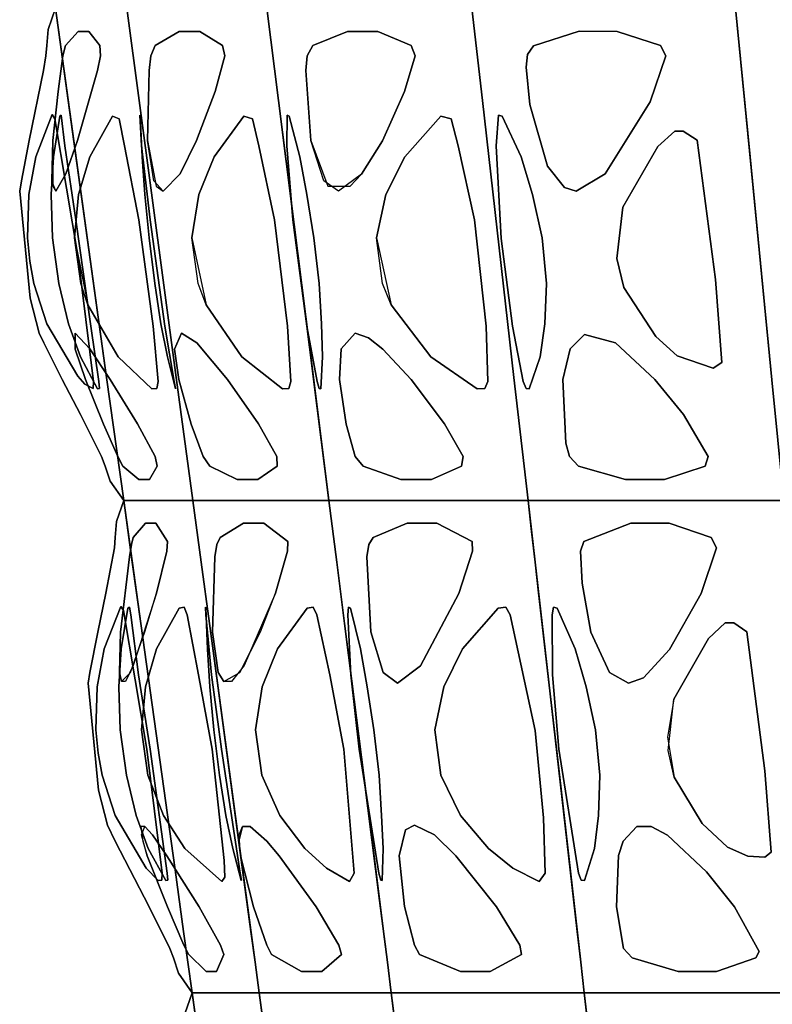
# Model space of a CAD drawing. Header units: centimetres. Extents: x -23.7 to 23.7, y -29.6 to 29.6.
# Tile 2 of 32: x -20.3 to -13.8, y -21.2 to -12.8. Entities that reach past the tile are written whole.
import ezdxf

# ---------------------------------------------------------------- set-up
doc = ezdxf.new("R2010")
doc.units = ezdxf.units.CM
doc.layers.get('0').update_dxf_attribs({"true_color": 0x5890e1})

msp = doc.modelspace()

# ---------------------------------------------------------------- linework, layer by layer
at = {"color": 121, "true_color": 0xa6e5e5}
for points in [[(-19.9492, -12.7385, 0), (-20.0125, -12.9208, 0), (-20.022, -13.0564, 0), (-20.0303, -13.1432, 0), (-20.0519, -13.2674, 0), (-20.1729, -13.8643, 0), (-20.2388, -14.2057, 0), (-20.2537, -14.2941, 0), (-20.1638, -15.2059, 0), (-20.0874, -15.5034, 0), (-20.0489, -15.5844, 0), (-19.8917, -15.8953, 0), (-19.7351, -16.1952, 0), (-19.5572, -16.5518, 0), (-19.5265, -16.6333, 0), (-19.4833, -16.7617, 0), (-19.3684, -16.9262, 0), (-19.3684, -16.9262, 0), (-19.3684, -16.9262, 0), (-19.3684, -16.9262, 0), (-19.5139, -15.8793, 0), (-19.8043, -13.7855, 0), (-19.9492, -12.7385, 0)], [(-19.9492, -12.7385, 0), (-19.8043, -13.7855, 0), (-19.5139, -15.8793, 0), (-19.3684, -16.9262, 0), (-19.3684, -16.9262, 0), (-19.3684, -16.9262, 0), (-19.3684, -16.9262, 0), (-19.4833, -16.7617, 0), (-19.5265, -16.6333, 0), (-19.5572, -16.5518, 0), (-19.7351, -16.1952, 0), (-19.8917, -15.8953, 0), (-20.0489, -15.5844, 0), (-20.0874, -15.5034, 0), (-20.1638, -15.2059, 0), (-20.2537, -14.2941, 0), (-20.2388, -14.2057, 0), (-20.1729, -13.8643, 0), (-20.0519, -13.2674, 0), (-20.0303, -13.1432, 0), (-20.022, -13.0564, 0), (-20.0125, -12.9208, 0), (-19.9492, -12.7385, 0)], [(-13.211, -22.3981, 0), (-13.3379, -21.1135, 0), (-13.6898, -21.1135, 0), (-14.3936, -21.1135, 0), (-15.0975, -21.1135, 0), (-15.4494, -21.1135, 0), (-15.4195, -21.3752, 0)], [(-15.4195, -21.3752, 0), (-15.4494, -21.1135, 0), (-15.0975, -21.1135, 0), (-14.3936, -21.1135, 0), (-13.6898, -21.1135, 0), (-13.3379, -21.1135, 0), (-13.211, -22.3981, 0)]]:
    msp.add_polyline3d(points, dxfattribs=at)
for points in [[(-19.8406, -13.5238, 0), (-19.5139, -15.8793, 0), (-19.3684, -16.9262, 0), (-19.2582, -16.9262, 0), (-19.0744, -16.9262, 0), (-18.9273, -16.9262, 0), (-18.7803, -16.9262, 0), (-18.8861, -16.141, 0), (-19.2381, -13.5238, 0), (-19.3434, -12.7385, 0), (-19.4948, -12.7385, 0), (-19.6463, -12.7385, 0), (-19.8356, -12.7385, 0), (-19.9492, -12.7385, 0)], [(-19.2381, -13.5238, 0), (-18.9214, -15.8793, 0), (-18.7803, -16.9262, 0), (-18.9273, -16.9262, 0), (-19.0744, -16.9262, 0), (-19.2582, -16.9262, 0), (-19.3684, -16.9262, 0), (-19.5139, -15.8793, 0), (-19.8406, -13.5238, 0), (-19.9492, -12.7385, 0), (-19.8356, -12.7385, 0), (-19.6463, -12.7385, 0), (-19.4948, -12.7385, 0), (-19.3434, -12.7385, 0)], [(-18.9214, -15.8793, 0), (-19.2381, -13.5238, 0), (-19.3434, -12.7385, 0), (-19.1197, -12.7385, 0), (-18.7468, -12.7385, 0), (-18.4485, -12.7385, 0), (-18.1502, -12.7385, 0), (-18.0514, -13.5238, 0), (-17.7543, -15.8793, 0), (-17.6219, -16.9262, 0), (-17.9115, -16.9262, 0), (-18.2011, -16.9262, 0), (-18.5631, -16.9262, 0), (-18.7803, -16.9262, 0)], [(-18.5631, -16.9262, 0), (-18.2011, -16.9262, 0), (-17.9115, -16.9262, 0), (-17.6219, -16.9262, 0), (-17.7212, -16.141, 0), (-18.0514, -13.5238, 0), (-18.1502, -12.7385, 0), (-18.4485, -12.7385, 0), (-18.7468, -12.7385, 0), (-19.1197, -12.7385, 0), (-19.3434, -12.7385, 0), (-19.2381, -13.5238, 0), (-18.9214, -15.8793, 0), (-18.7803, -16.9262, 0)], [(-17.7543, -15.8793, 0), (-18.0514, -13.5238, 0), (-18.1502, -12.7385, 0), (-17.8232, -12.7385, 0), (-17.2781, -12.7385, 0), (-16.842, -12.7385, 0), (-16.4059, -12.7385, 0), (-16.3167, -13.5238, 0), (-16.0481, -15.8793, 0), (-15.9284, -16.9262, 0), (-16.3518, -16.9262, 0), (-16.7752, -16.9262, 0), (-17.3044, -16.9262, 0), (-17.6219, -16.9262, 0)], [(-18.0514, -13.5238, 0), (-17.7543, -15.8793, 0), (-17.6219, -16.9262, 0), (-17.3044, -16.9262, 0), (-16.7752, -16.9262, 0), (-16.3518, -16.9262, 0), (-15.9284, -16.9262, 0), (-16.0481, -15.8793, 0), (-16.3167, -13.5238, 0), (-16.4059, -12.7385, 0), (-16.842, -12.7385, 0), (-17.8232, -12.7385, 0), (-18.1502, -12.7385, 0)], [(-15.2847, -12.7385, 0), (-15.8453, -12.7385, 0), (-16.2191, -12.7385, 0), (-16.4059, -12.7385, 0), (-16.3167, -13.5238, 0), (-16.0481, -15.8793, 0), (-15.9284, -16.9262, 0), (-15.5656, -16.9262, 0), (-14.2956, -16.9262, 0), (-13.7514, -16.9262, 0), (-13.8526, -15.8992, 0), (-14.0132, -14.2691, 0), (-14.1636, -12.7385, 0), (-14.7242, -12.7385, 0)], [(-15.8453, -12.7385, 0), (-15.2847, -12.7385, 0), (-14.7242, -12.7385, 0), (-14.1636, -12.7385, 0), (-14.0395, -14.0018, 0), (-13.8527, -15.8992, 0), (-13.7514, -16.9262, 0), (-14.2956, -16.9262, 0), (-15.5656, -16.9262, 0), (-15.9284, -16.9262, 0), (-16.0481, -15.8793, 0), (-16.3167, -13.5238, 0), (-16.4059, -12.7385, 0), (-16.2191, -12.7385, 0)], [(-12.8274, -12.7385, 0), (-12.1593, -12.7385, 0), (-11.7139, -12.7385, 0), (-11.4912, -12.7385, 0), (-11.4286, -13.5238, 0), (-11.2406, -15.8793, 0), (-11.1568, -16.9262, 0), (-11.5892, -16.9262, 0), (-13.1027, -16.9262, 0), (-13.7514, -16.9262, 0), (-13.8527, -15.8992, 0), (-14.0132, -14.2691, 0), (-14.1636, -12.7385, 0), (-13.4955, -12.7385, 0)], [(-12.1593, -12.7385, 0), (-12.8274, -12.7385, 0), (-13.4955, -12.7385, 0), (-14.1636, -12.7385, 0), (-14.0395, -14.0018, 0), (-13.8526, -15.8992, 0), (-13.7514, -16.9262, 0), (-13.1027, -16.9262, 0), (-11.5892, -16.9262, 0), (-11.1568, -16.9262, 0), (-11.2406, -15.8793, 0), (-11.4286, -13.5238, 0), (-11.4912, -12.7385, 0), (-11.7139, -12.7385, 0)], [(-19.6666, -12.9356, 0), (-19.5726, -13.0564, 0), (-19.5668, -13.1433, 0), (-19.5908, -13.2676, 0), (-19.7604, -13.863, 0), (-19.8601, -14.1482, 0), (-19.9462, -14.2941, 0), (-19.9793, -14.2058, 0), (-19.9724, -13.8643, 0), (-19.9275, -13.4463, 0), (-19.8856, -13.1432, 0), (-19.8635, -13.0564, 0), (-19.7566, -12.9356, 0)], [(-19.9462, -14.2941, 0), (-19.8601, -14.1482, 0), (-19.7604, -13.863, 0), (-19.5908, -13.2676, 0), (-19.5668, -13.1433, 0), (-19.5726, -13.0564, 0), (-19.6666, -12.9356, 0), (-19.7566, -12.9356, 0), (-19.8635, -13.0564, 0), (-19.8856, -13.1432, 0), (-19.9275, -13.4463, 0), (-19.9724, -13.8643, 0), (-19.9722, -14.2519, 0)], [(-18.5288, -13.0564, 0), (-18.7205, -12.9356, 0), (-18.8977, -12.9356, 0), (-19.1018, -13.0564, 0), (-19.1371, -13.1432, 0), (-19.1521, -13.2674, 0), (-19.1655, -13.8642, 0), (-19.0912, -14.2519, 0), (-19.033, -14.2941, 0), (-18.8885, -14.1482, 0), (-18.7481, -13.863, 0), (-18.5904, -13.4463, 0), (-18.509, -13.1433, 0)], [(-18.7205, -12.9356, 0), (-18.5288, -13.0564, 0), (-18.509, -13.1433, 0), (-18.5904, -13.4463, 0), (-18.7481, -13.863, 0), (-18.8885, -14.1482, 0), (-19.033, -14.2941, 0), (-19.113, -14.2059, 0), (-19.1655, -13.8642, 0), (-19.1521, -13.2674, 0), (-19.1371, -13.1432, 0), (-19.1018, -13.0564, 0), (-18.8977, -12.9356, 0)], [(-17.3442, -14.1492, 0), (-17.1678, -13.8655, 0), (-16.9798, -13.4475, 0), (-16.8893, -13.1432, 0), (-16.9224, -13.0564, 0), (-17.2059, -12.9356, 0), (-17.4651, -12.9356, 0), (-17.76, -13.0564, 0), (-17.8075, -13.1432, 0), (-17.8184, -13.2674, 0), (-17.7766, -13.864, 0), (-17.6304, -14.252, 0), (-17.4415, -14.2519, 0)], [(-17.6664, -14.206, 0), (-17.7766, -13.864, 0), (-17.8184, -13.2674, 0), (-17.8075, -13.1432, 0), (-17.76, -13.0564, 0), (-17.4651, -12.9356, 0), (-17.2059, -12.9356, 0), (-16.9224, -13.0564, 0), (-16.8893, -13.1432, 0), (-16.9798, -13.4475, 0), (-17.1678, -13.8655, 0), (-17.3442, -14.1492, 0), (-17.5418, -14.2941, 0)], [(-15.4926, -12.934, 0), (-15.169, -12.9355, 0), (-14.8022, -13.0564, 0), (-14.7567, -13.1433, 0), (-14.8901, -13.5337, 0), (-15.2716, -14.148, 0), (-15.518, -14.2941, 0), (-15.6173, -14.2638, 0), (-15.764, -14.0817, 0), (-15.9141, -13.5587, 0), (-15.9447, -13.239, 0), (-15.9342, -13.1317, 0), (-15.8823, -13.0585, 0)], [(-15.9447, -13.239, 0), (-15.9141, -13.5587, 0), (-15.764, -14.0817, 0), (-15.6173, -14.2638, 0), (-15.518, -14.2941, 0), (-15.2716, -14.148, 0), (-14.8901, -13.5337, 0), (-14.7567, -13.1433, 0), (-14.8022, -13.0564, 0), (-15.169, -12.9355, 0), (-15.4926, -12.934, 0), (-15.8823, -13.0585, 0), (-15.9342, -13.1317, 0)], [(-19.9546, -13.6781, 0), (-19.757, -14.8578, 0), (-19.6253, -15.9135, 0), (-19.6291, -15.9725, 0), (-19.6994, -15.9354, 0), (-19.7602, -15.8685, 0), (-20.0222, -15.4232, 0), (-20.133, -15.0807, 0), (-20.1683, -14.8895, 0), (-20.1872, -14.6914, 0), (-20.1759, -14.323, 0), (-20.1177, -14.0019, 0), (-19.9775, -13.6421, 0)], [(-19.757, -14.8578, 0), (-19.9546, -13.6781, 0), (-19.9775, -13.6421, 0), (-20.1177, -14.0019, 0), (-20.1759, -14.323, 0), (-20.1872, -14.6914, 0), (-20.1683, -14.8895, 0), (-20.133, -15.0807, 0), (-20.0222, -15.4232, 0), (-19.7602, -15.8685, 0), (-19.6994, -15.9354, 0), (-19.6291, -15.9725, 0), (-19.6253, -15.9135, 0)], [(-19.7368, -15.7027, 0), (-19.8383, -15.4226, 0), (-19.9209, -15.0804, 0), (-19.9731, -14.6914, 0), (-19.9863, -14.323, 0), (-19.9673, -14.0017, 0), (-19.9127, -13.6575, 0), (-19.9002, -13.6495, 0), (-19.869, -13.9091, 0), (-19.7761, -14.5395, 0), (-19.6483, -15.443, 0), (-19.5794, -15.9137, 0), (-19.5758, -15.9725, 0), (-19.5915, -15.9749, 0)], [(-19.8383, -15.4226, 0), (-19.7368, -15.7027, 0), (-19.5915, -15.9749, 0), (-19.5758, -15.9725, 0), (-19.5794, -15.9137, 0), (-19.6483, -15.443, 0), (-19.7761, -14.5395, 0), (-19.869, -13.9091, 0), (-19.9002, -13.6495, 0), (-19.9127, -13.6575, 0), (-19.9673, -14.0017, 0), (-19.9863, -14.323, 0), (-19.9731, -14.6914, 0), (-19.9209, -15.0804, 0)], [(-19.0518, -15.423, 0), (-18.9959, -15.703, 0), (-18.9293, -15.9749, 0), (-18.9282, -15.9725, 0), (-18.9389, -15.9137, 0), (-19.0175, -15.443, 0), (-19.1431, -14.5396, 0), (-19.2167, -13.9092, 0), (-19.2313, -13.6495, 0), (-19.2288, -13.6575, 0), (-19.2106, -14.0018, 0), (-19.1897, -14.323, 0), (-19.1525, -14.6913, 0), (-19.1038, -15.0806, 0)], [(-18.9959, -15.703, 0), (-19.0518, -15.423, 0), (-19.1038, -15.0806, 0), (-19.1525, -14.6913, 0), (-19.1897, -14.323, 0), (-19.2106, -14.0018, 0), (-19.2288, -13.6575, 0), (-19.2313, -13.6495, 0), (-19.2167, -13.9092, 0), (-19.1431, -14.5396, 0), (-19.0175, -15.443, 0), (-18.9389, -15.9137, 0), (-18.9282, -15.9725, 0), (-18.9293, -15.9749, 0)], [(-17.8093, -15.443, 0), (-17.9288, -14.5396, 0), (-17.9808, -13.9092, 0), (-17.9784, -13.6495, 0), (-17.9609, -13.6575, 0), (-17.8706, -14.0017, 0), (-17.8105, -14.323, 0), (-17.7503, -14.6914, 0), (-17.7067, -15.0807, 0), (-17.6869, -15.4231, 0), (-17.6783, -15.703, 0), (-17.6923, -15.9749, 0), (-17.7058, -15.9724, 0), (-17.7234, -15.9137, 0)], [(-17.6783, -15.703, 0), (-17.6869, -15.4231, 0), (-17.7067, -15.0807, 0), (-17.7503, -14.6914, 0), (-17.8105, -14.323, 0), (-17.8706, -14.0017, 0), (-17.9609, -13.6575, 0), (-17.9784, -13.6495, 0), (-17.9808, -13.9092, 0), (-17.9288, -14.5396, 0), (-17.8093, -15.443, 0), (-17.7234, -15.9137, 0), (-17.7058, -15.9724, 0), (-17.6923, -15.9749, 0)], [(-15.8904, -14.323, 0), (-15.8092, -14.6914, 0), (-15.7719, -15.0806, 0), (-15.7849, -15.4229, 0), (-15.8239, -15.7029, 0), (-15.9181, -15.9749, 0), (-15.9456, -15.9726, 0), (-15.9696, -15.9141, 0), (-16.0604, -15.443, 0), (-16.1557, -14.6984, 0), (-16.1989, -13.9092, 0), (-16.1796, -13.6495, 0), (-16.1477, -13.6575, 0), (-15.9879, -14.0017, 0)], [(-16.1557, -14.6984, 0), (-16.0604, -15.443, 0), (-15.9696, -15.9141, 0), (-15.9456, -15.9726, 0), (-15.9181, -15.9749, 0), (-15.8239, -15.7029, 0), (-15.7849, -15.4229, 0), (-15.7719, -15.0806, 0), (-15.8092, -14.6914, 0), (-15.8904, -14.323, 0), (-15.9879, -14.0017, 0), (-16.1477, -13.6575, 0), (-16.1796, -13.6495, 0), (-16.1989, -13.9092, 0)], [(-19.1188, -15.4428, 0), (-19.2395, -14.5395, 0), (-19.3623, -13.9091, 0), (-19.4085, -13.6781, 0), (-19.4642, -13.6575, 0), (-19.6572, -14.0018, 0), (-19.7529, -14.3231, 0), (-19.7883, -14.6914, 0), (-19.6737, -15.2606, 0), (-19.4162, -15.7028, 0), (-19.1293, -15.9748, 0), (-19.0863, -15.9725, 0), (-19.0752, -15.9135, 0)], [(-19.7529, -14.3231, 0), (-19.6572, -14.0018, 0), (-19.4642, -13.6575, 0), (-19.4085, -13.6781, 0), (-19.3623, -13.9091, 0), (-19.2395, -14.5395, 0), (-19.1188, -15.4428, 0), (-19.0752, -15.9135, 0), (-19.0863, -15.9725, 0), (-19.1293, -15.9748, 0), (-19.4162, -15.7028, 0), (-19.6737, -15.2606, 0), (-19.7337, -15.0807, 0), (-19.7883, -14.6914, 0)], [(-18.7301, -14.3232, 0), (-18.5998, -14.0019, 0), (-18.3454, -13.6575, 0), (-18.273, -13.6781, 0), (-18.2185, -13.9091, 0), (-18.0861, -14.5395, 0), (-17.9746, -15.4427, 0), (-17.9459, -15.9135, 0), (-17.9639, -15.9725, 0), (-18.0188, -15.9748, 0), (-18.3645, -15.7029, 0), (-18.667, -15.2606, 0), (-18.7352, -15.0807, 0), (-18.7885, -14.6915, 0)], [(-18.5998, -14.0019, 0), (-18.7301, -14.3232, 0), (-18.7885, -14.6915, 0), (-18.667, -15.2606, 0), (-18.3645, -15.7029, 0), (-18.0188, -15.9748, 0), (-17.9639, -15.9725, 0), (-17.9459, -15.9135, 0), (-17.9746, -15.4427, 0), (-18.0861, -14.5395, 0), (-18.2185, -13.9091, 0), (-18.273, -13.6781, 0), (-18.3454, -13.6575, 0)], [(-16.3836, -14.5395, 0), (-16.5215, -13.9091, 0), (-16.5827, -13.6781, 0), (-16.6697, -13.6576, 0), (-16.9778, -14.0022, 0), (-17.1386, -14.3233, 0), (-17.2182, -14.6913, 0), (-17.0935, -15.2606, 0), (-16.7551, -15.7029, 0), (-16.3612, -15.9748, 0), (-16.296, -15.9725, 0), (-16.2718, -15.9136, 0), (-16.2847, -15.4428, 0)], [(-16.3612, -15.9748, 0), (-16.7551, -15.7029, 0), (-17.0935, -15.2606, 0), (-17.1678, -15.0807, 0), (-17.2182, -14.6913, 0), (-17.1386, -14.3233, 0), (-16.9778, -14.0022, 0), (-16.6697, -13.6576, 0), (-16.5827, -13.6781, 0), (-16.5215, -13.9091, 0), (-16.3836, -14.5395, 0), (-16.2847, -15.4428, 0), (-16.2718, -15.9136, 0), (-16.296, -15.9725, 0)], [(-14.4883, -13.8622, 0), (-14.332, -15.0466, 0), (-14.2799, -15.7521, 0), (-14.353, -15.8013, 0), (-14.6592, -15.6955, 0), (-14.8408, -15.5308, 0), (-15.1129, -15.1139, 0), (-15.1737, -14.8682, 0), (-15.1226, -14.4312, 0), (-14.8228, -13.9156, 0), (-14.679, -13.784, 0), (-14.609, -13.7837, 0)], [(-14.332, -15.0466, 0), (-14.4883, -13.8622, 0), (-14.609, -13.7837, 0), (-14.679, -13.784, 0), (-14.8228, -13.9156, 0), (-15.1226, -14.4312, 0), (-15.1737, -14.8682, 0), (-15.1129, -15.1139, 0), (-14.8408, -15.5308, 0), (-14.6592, -15.6955, 0), (-14.353, -15.8013, 0), (-14.2799, -15.7521, 0)], [(-19.3755, -16.6334, 0), (-19.2388, -16.7483, 0), (-19.1488, -16.7483, 0), (-19.0846, -16.6333, 0), (-19.1008, -16.5518, 0), (-19.25, -16.2749, 0), (-19.4839, -15.8953, 0), (-19.6582, -15.6366, 0), (-19.7824, -15.5034, 0), (-19.7807, -15.6372, 0), (-19.6948, -15.897, 0), (-19.5404, -16.2751, 0), (-19.4198, -16.5517, 0)], [(-19.1488, -16.7483, 0), (-19.2388, -16.7483, 0), (-19.3755, -16.6334, 0), (-19.4198, -16.5517, 0), (-19.5404, -16.2751, 0), (-19.6948, -15.897, 0), (-19.7807, -15.6372, 0), (-19.7824, -15.5034, 0), (-19.6582, -15.6366, 0), (-19.4839, -15.8953, 0), (-19.25, -16.2749, 0), (-19.1008, -16.5518, 0), (-19.0846, -16.6333, 0)], [(-18.6361, -16.6333, 0), (-18.4037, -16.7483, 0), (-18.2265, -16.7483, 0), (-18.0632, -16.6333, 0), (-18.0644, -16.5518, 0), (-18.2211, -16.2749, 0), (-18.4844, -15.8954, 0), (-18.7464, -15.5846, 0), (-18.8767, -15.5034, 0), (-18.9375, -15.6371, 0), (-18.9007, -15.897, 0), (-18.7933, -16.2751, 0), (-18.6926, -16.5516, 0)], [(-18.2265, -16.7483, 0), (-18.4037, -16.7483, 0), (-18.6361, -16.6333, 0), (-18.6926, -16.5516, 0), (-18.7933, -16.2751, 0), (-18.9007, -15.897, 0), (-18.9375, -15.6371, 0), (-18.8767, -15.5034, 0), (-18.7464, -15.5846, 0), (-18.4844, -15.8954, 0), (-18.2211, -16.2749, 0), (-18.0644, -16.5518, 0), (-18.0632, -16.6333, 0)], [(-16.9237, -15.8953, 0), (-16.6392, -16.2747, 0), (-16.4795, -16.5518, 0), (-16.4932, -16.6333, 0), (-16.7507, -16.7483, 0), (-17.0098, -16.7483, 0), (-17.3308, -16.6334, 0), (-17.3978, -16.5518, 0), (-17.4755, -16.2751, 0), (-17.5328, -15.897, 0), (-17.5192, -15.637, 0), (-17.3978, -15.5034, 0), (-17.2871, -15.5425, 0), (-17.1649, -15.6378, 0)], [(-16.6392, -16.2747, 0), (-16.9237, -15.8953, 0), (-17.1649, -15.6378, 0), (-17.2871, -15.5425, 0), (-17.3978, -15.5034, 0), (-17.5192, -15.637, 0), (-17.5328, -15.897, 0), (-17.4755, -16.2751, 0), (-17.3978, -16.5518, 0), (-17.3308, -16.6334, 0), (-17.0098, -16.7483, 0), (-16.7507, -16.7483, 0), (-16.4932, -16.6333, 0), (-16.4795, -16.5518, 0)], [(-14.4226, -16.6333, 0), (-14.7662, -16.7484, 0), (-15.0993, -16.7483, 0), (-15.4993, -16.6334, 0), (-15.5747, -16.5518, 0), (-15.6062, -16.4379, 0), (-15.6324, -15.897, 0), (-15.5692, -15.6368, 0), (-15.4493, -15.5139, 0), (-15.1841, -15.5849, 0), (-14.8489, -15.8956, 0), (-14.6069, -16.1954, 0), (-14.3943, -16.5518, 0)], [(-15.1841, -15.5849, 0), (-15.4493, -15.5139, 0), (-15.5692, -15.6368, 0), (-15.6324, -15.897, 0), (-15.6062, -16.4379, 0), (-15.5747, -16.5518, 0), (-15.4993, -16.6334, 0), (-15.0993, -16.7483, 0), (-14.7662, -16.7484, 0), (-14.4226, -16.6333, 0), (-14.3943, -16.5518, 0), (-14.6069, -16.1954, 0), (-14.8489, -15.8956, 0)], [(-19.2229, -17.973, 0), (-18.9315, -20.0667, 0), (-18.8587, -20.5901, 0), (-18.7859, -21.1135, 0), (-18.7859, -21.1135, 0), (-18.7859, -21.1135, 0), (-18.7859, -21.1135, 0), (-18.9029, -20.9458, 0), (-18.9455, -20.8167, 0), (-18.976, -20.735, 0), (-19.1521, -20.3814, 0), (-19.4411, -19.8228, 0), (-19.5062, -19.6874, 0), (-19.5824, -19.3899, 0), (-19.6719, -18.478, 0), (-19.6566, -18.3878, 0), (-19.5898, -18.0442, 0), (-19.5219, -17.715, 0), (-19.4483, -17.3277, 0), (-19.44, -17.241, 0), (-19.4304, -17.1047, 0), (-19.3684, -16.9262, 0), (-19.3684, -16.9262, 0), (-19.3684, -16.9262, 0), (-19.3684, -16.9262, 0)], [(-18.9315, -20.0667, 0), (-19.2229, -17.973, 0), (-19.3684, -16.9262, 0), (-19.3684, -16.9262, 0), (-19.3684, -16.9262, 0), (-19.3684, -16.9262, 0), (-19.4304, -17.1047, 0), (-19.44, -17.241, 0), (-19.4483, -17.3277, 0), (-19.5219, -17.715, 0), (-19.5898, -18.0442, 0), (-19.6566, -18.3878, 0), (-19.6719, -18.478, 0), (-19.5824, -19.3899, 0), (-19.5062, -19.6874, 0), (-19.4411, -19.8228, 0), (-19.1521, -20.3814, 0), (-18.976, -20.735, 0), (-18.9455, -20.8167, 0), (-18.9029, -20.9458, 0), (-18.7859, -21.1135, 0), (-18.7859, -21.1135, 0), (-18.7859, -21.1135, 0), (-18.7859, -21.1135, 0), (-18.8587, -20.5901, 0)], [(-19.2582, -16.9262, 0), (-18.9273, -16.9262, 0), (-18.7803, -16.9262, 0), (-18.7097, -17.4496, 0), (-18.6391, -17.973, 0), (-18.3214, -20.3284, 0), (-18.2508, -20.8518, 0), (-18.2155, -21.1135, 0), (-18.2868, -21.1135, 0), (-18.5007, -21.1135, 0), (-18.6789, -21.1135, 0), (-18.7859, -21.1135, 0), (-18.8223, -20.8518, 0), (-18.8587, -20.5901, 0), (-18.9315, -20.0667, 0), (-19.2229, -17.973, 0), (-19.2957, -17.4496, 0), (-19.3684, -16.9262, 0)], [(-18.3214, -20.3284, 0), (-18.6391, -17.973, 0), (-18.7097, -17.4496, 0), (-18.7803, -16.9262, 0), (-18.9273, -16.9262, 0), (-19.2582, -16.9262, 0), (-19.3684, -16.9262, 0), (-19.2957, -17.4496, 0), (-19.2229, -17.973, 0), (-18.9315, -20.0667, 0), (-18.8587, -20.5901, 0), (-18.8223, -20.8518, 0), (-18.7859, -21.1135, 0), (-18.6789, -21.1135, 0), (-18.5007, -21.1135, 0), (-18.2868, -21.1135, 0), (-18.2155, -21.1135, 0), (-18.2508, -20.8518, 0)], [(-17.1913, -20.3284, 0), (-17.4895, -17.973, 0), (-17.5557, -17.4496, 0), (-17.6219, -16.9262, 0), (-17.9115, -16.9262, 0), (-18.5631, -16.9262, 0), (-18.7803, -16.9262, 0), (-18.7097, -17.4496, 0), (-18.6391, -17.973, 0), (-18.3567, -20.0667, 0), (-18.2861, -20.5901, 0), (-18.2508, -20.8518, 0), (-18.2155, -21.1135, 0), (-18.0048, -21.1135, 0), (-17.6537, -21.1135, 0), (-17.2324, -21.1135, 0), (-17.0919, -21.1135, 0), (-17.125, -20.8518, 0)], [(-17.6537, -21.1135, 0), (-18.0048, -21.1135, 0), (-18.2155, -21.1135, 0), (-18.2508, -20.8518, 0), (-18.2861, -20.5901, 0), (-18.3567, -20.0667, 0), (-18.6391, -17.973, 0), (-18.7097, -17.4496, 0), (-18.7803, -16.9262, 0), (-18.5631, -16.9262, 0), (-17.9115, -16.9262, 0), (-17.6219, -16.9262, 0), (-17.5557, -17.4496, 0), (-17.4895, -17.973, 0), (-17.1913, -20.3284, 0), (-17.125, -20.8518, 0), (-17.0919, -21.1135, 0), (-17.2324, -21.1135, 0)], [(-15.8601, -21.1135, 0), (-16.8866, -21.1135, 0), (-17.0919, -21.1135, 0), (-17.125, -20.8518, 0), (-17.1582, -20.5901, 0), (-17.2244, -20.0667, 0), (-17.4895, -17.973, 0), (-17.5557, -17.4496, 0), (-17.6219, -16.9262, 0), (-17.3044, -16.9262, 0), (-16.3518, -16.9262, 0), (-15.9284, -16.9262, 0), (-15.8686, -17.4496, 0), (-15.8387, -17.7113, 0), (-15.659, -19.2816, 0), (-15.5392, -20.3284, 0), (-15.4794, -20.8518, 0), (-15.4494, -21.1135, 0)], [(-16.8866, -21.1135, 0), (-15.8601, -21.1135, 0), (-15.4494, -21.1135, 0), (-15.4794, -20.8518, 0), (-15.5392, -20.3284, 0), (-15.659, -19.2816, 0), (-15.8387, -17.7113, 0), (-15.8686, -17.4496, 0), (-15.9284, -16.9262, 0), (-16.3518, -16.9262, 0), (-17.3044, -16.9262, 0), (-17.6219, -16.9262, 0), (-17.5557, -17.4496, 0), (-17.4895, -17.973, 0), (-17.2244, -20.0667, 0), (-17.1582, -20.5901, 0), (-17.125, -20.8518, 0), (-17.0919, -21.1135, 0)], [(-15.5692, -20.0667, 0), (-15.8087, -17.973, 0), (-15.8686, -17.4496, 0), (-15.8985, -17.1879, 0), (-15.9284, -16.9262, 0), (-15.5656, -16.9262, 0), (-14.8399, -16.9262, 0), (-14.1142, -16.9262, 0), (-13.7514, -16.9262, 0), (-13.6266, -18.1896, 0), (-13.4431, -20.048, 0), (-13.3379, -21.1135, 0), (-13.8658, -21.1135, 0), (-14.3936, -21.1135, 0), (-15.0975, -21.1135, 0), (-15.4494, -21.1135, 0), (-15.4794, -20.8518, 0), (-15.5093, -20.5901, 0)], [(-13.4431, -20.048, 0), (-13.6266, -18.1896, 0), (-13.7514, -16.9262, 0), (-14.1142, -16.9262, 0), (-14.8399, -16.9262, 0), (-15.5656, -16.9262, 0), (-15.9284, -16.9262, 0), (-15.8985, -17.1879, 0), (-15.8686, -17.4496, 0), (-15.8087, -17.973, 0), (-15.5692, -20.0667, 0), (-15.5093, -20.5901, 0), (-15.4794, -20.8518, 0), (-15.4494, -21.1135, 0), (-15.0975, -21.1135, 0), (-14.3936, -21.1135, 0), (-13.8658, -21.1135, 0), (-13.3379, -21.1135, 0)], [(-19.1884, -18.0432, 0), (-19.09, -17.7151, 0), (-19.0018, -17.3579, 0), (-18.9955, -17.2735, 0), (-19.0944, -17.1195, 0), (-19.1823, -17.1195, 0), (-19.287, -17.241, 0), (-19.3031, -17.2987, 0), (-19.3205, -17.4049, 0), (-19.396, -18.0444, 0), (-19.4052, -18.3878, 0), (-19.3881, -18.4661, 0), (-19.3111, -18.3875, 0)], [(-19.3547, -18.4662, 0), (-19.3881, -18.4661, 0), (-19.4052, -18.3878, 0), (-19.396, -18.0444, 0), (-19.3205, -17.4049, 0), (-19.3031, -17.2987, 0), (-19.287, -17.241, 0), (-19.1823, -17.1195, 0), (-19.0944, -17.1195, 0), (-18.9955, -17.2735, 0), (-19.0018, -17.3579, 0), (-19.09, -17.7151, 0), (-19.2874, -18.3295, 0)], [(-18.2047, -18.0434, 0), (-18.0783, -17.715, 0), (-17.9737, -17.3579, 0), (-17.9726, -17.2735, 0), (-18.1754, -17.1195, 0), (-18.3488, -17.1195, 0), (-18.5482, -17.241, 0), (-18.5756, -17.2987, 0), (-18.5932, -17.4049, 0), (-18.6132, -18.0443, 0), (-18.5645, -18.3879, 0), (-18.5174, -18.4661, 0), (-18.3792, -18.3876, 0)], [(-18.4517, -18.4662, 0), (-18.5174, -18.4661, 0), (-18.5645, -18.3879, 0), (-18.6132, -18.0443, 0), (-18.5932, -17.4049, 0), (-18.5756, -17.2987, 0), (-18.5482, -17.241, 0), (-18.3488, -17.1195, 0), (-18.1754, -17.1195, 0), (-17.9726, -17.2735, 0), (-17.9737, -17.3579, 0), (-18.0783, -17.715, 0), (-18.3432, -18.3295, 0)], [(-16.9581, -17.1195, 0), (-17.2463, -17.241, 0), (-17.2841, -17.2987, 0), (-17.3013, -17.4049, 0), (-17.2653, -18.044, 0), (-17.1601, -18.3879, 0), (-17.038, -18.478, 0), (-16.8427, -18.3305, 0), (-16.5185, -17.7167, 0), (-16.3998, -17.3579, 0), (-16.4039, -17.2735, 0), (-16.7048, -17.1195, 0)], [(-16.8427, -18.3305, 0), (-17.038, -18.478, 0), (-17.1601, -18.3879, 0), (-17.2653, -18.044, 0), (-17.3013, -17.4049, 0), (-17.2841, -17.2987, 0), (-17.2463, -17.241, 0), (-16.9581, -17.1195, 0), (-16.7048, -17.1195, 0), (-16.4039, -17.2735, 0), (-16.3998, -17.3579, 0), (-16.5185, -17.7167, 0)], [(-14.7268, -17.1194, 0), (-15.0525, -17.1195, 0), (-15.4547, -17.2735, 0), (-15.4815, -17.3579, 0), (-15.4688, -17.6281, 0), (-15.3929, -18.0446, 0), (-15.2348, -18.3881, 0), (-15.0723, -18.478, 0), (-14.9465, -18.4342, 0), (-14.7233, -18.194, 0), (-14.4559, -17.7153, 0), (-14.3257, -17.3278, 0), (-14.3688, -17.2409, 0)], [(-15.0525, -17.1195, 0), (-14.7268, -17.1194, 0), (-14.3688, -17.2409, 0), (-14.3257, -17.3278, 0), (-14.4559, -17.7153, 0), (-14.7233, -18.194, 0), (-14.9465, -18.4342, 0), (-15.0723, -18.478, 0), (-15.2348, -18.3881, 0), (-15.3929, -18.0446, 0), (-15.4688, -17.6281, 0), (-15.4815, -17.3579, 0), (-15.4547, -17.2735, 0)], [(-19.1713, -19.0412, 0), (-19.371, -17.8624, 0), (-19.3944, -17.8258, 0), (-19.5357, -18.1882, 0), (-19.5939, -18.5098, 0), (-19.6051, -18.8766, 0), (-19.5863, -19.0733, 0), (-19.5514, -19.263, 0), (-19.4413, -19.604, 0), (-19.1774, -20.0518, 0), (-19.0752, -20.1584, 0), (-19.0447, -20.1557, 0), (-19.0408, -20.096, 0)], [(-19.371, -17.8624, 0), (-19.1713, -19.0412, 0), (-19.0408, -20.096, 0), (-19.0447, -20.1557, 0), (-19.0752, -20.1584, 0), (-19.1774, -20.0518, 0), (-19.4413, -19.604, 0), (-19.5514, -19.263, 0), (-19.5863, -19.0733, 0), (-19.6051, -18.8766, 0), (-19.5939, -18.5098, 0), (-19.5357, -18.1882, 0), (-19.3944, -17.8258, 0)], [(-18.9975, -20.0961, 0), (-19.1439, -19.0412, 0), (-19.2429, -18.4078, 0), (-19.3093, -17.8993, 0), (-19.3197, -17.8336, 0), (-19.3328, -17.8414, 0), (-19.3899, -18.1886, 0), (-19.4098, -18.5104, 0), (-19.3974, -18.8769, 0), (-19.3457, -19.2628, 0), (-19.2629, -19.6037, 0), (-19.1601, -19.8842, 0), (-19.0109, -20.1583, 0), (-18.9943, -20.1557, 0)], [(-19.1439, -19.0412, 0), (-18.9975, -20.0961, 0), (-18.9943, -20.1557, 0), (-19.0109, -20.1583, 0), (-19.1601, -19.8842, 0), (-19.2629, -19.6037, 0), (-19.3457, -19.2628, 0), (-19.3974, -18.8769, 0), (-19.4098, -18.5104, 0), (-19.3899, -18.1886, 0), (-19.3328, -17.8414, 0), (-19.3197, -17.8336, 0), (-19.3093, -17.8993, 0), (-19.2429, -18.4078, 0)], [(-18.6165, -19.0412, 0), (-18.5134, -19.9886, 0), (-18.5079, -20.1295, 0), (-18.5337, -20.1658, 0), (-18.8481, -19.8845, 0), (-19.0295, -19.6041, 0), (-19.1634, -19.263, 0), (-19.2174, -18.8767, 0), (-19.1829, -18.5099, 0), (-19.0883, -18.1882, 0), (-18.8958, -17.8414, 0), (-18.8545, -17.8336, 0), (-18.83, -17.8988, 0), (-18.7314, -18.4077, 0)], [(-18.5134, -19.9886, 0), (-18.6165, -19.0412, 0), (-18.7314, -18.4077, 0), (-18.83, -17.8988, 0), (-18.8545, -17.8336, 0), (-18.8958, -17.8414, 0), (-19.0883, -18.1882, 0), (-19.1829, -18.5099, 0), (-19.2174, -18.8767, 0), (-19.1634, -19.263, 0), (-19.0295, -19.6041, 0), (-18.8481, -19.8845, 0), (-18.5337, -20.1658, 0), (-18.5079, -20.1295, 0)], [(-18.3774, -20.0962, 0), (-18.5353, -19.0412, 0), (-18.6216, -18.4078, 0), (-18.6687, -17.8993, 0), (-18.6714, -17.8336, 0), (-18.6696, -17.8414, 0), (-18.6552, -18.1887, 0), (-18.6364, -18.5107, 0), (-18.6007, -18.8772, 0), (-18.5526, -19.2629, 0), (-18.4994, -19.6039, 0), (-18.441, -19.8844, 0), (-18.3693, -20.1584, 0), (-18.3671, -20.1557, 0)], [(-18.6552, -18.1887, 0), (-18.6696, -17.8414, 0), (-18.6714, -17.8336, 0), (-18.6687, -17.8993, 0), (-18.6216, -18.4078, 0), (-18.5353, -19.0412, 0), (-18.3774, -20.0962, 0), (-18.3671, -20.1557, 0), (-18.3693, -20.1584, 0), (-18.441, -19.8844, 0), (-18.4994, -19.6039, 0), (-18.5526, -19.2629, 0), (-18.6007, -18.8772, 0), (-18.6364, -18.5107, 0)], [(-17.4091, -20.0959, 0), (-17.4964, -19.0412, 0), (-17.6142, -18.4077, 0), (-17.7245, -17.8988, 0), (-17.7552, -17.8336, 0), (-17.8089, -17.8415, 0), (-18.0613, -18.1883, 0), (-18.1895, -18.51, 0), (-18.2461, -18.8768, 0), (-18.1935, -19.263, 0), (-18.0398, -19.604, 0), (-17.8269, -19.8845, 0), (-17.6441, -20.0517, 0), (-17.4487, -20.1658, 0)], [(-18.1935, -19.263, 0), (-18.2461, -18.8768, 0), (-18.1895, -18.51, 0), (-18.0613, -18.1883, 0), (-17.8089, -17.8415, 0), (-17.7552, -17.8336, 0), (-17.7245, -17.8988, 0), (-17.6142, -18.4077, 0), (-17.4964, -19.0412, 0), (-17.4091, -20.0959, 0), (-17.4487, -20.1658, 0), (-17.6441, -20.0517, 0), (-17.8269, -19.8845, 0), (-18.0398, -19.604, 0)], [(-17.3638, -19.0412, 0), (-17.1992, -20.0961, 0), (-17.1822, -20.1557, 0), (-17.1699, -20.1584, 0), (-17.1622, -19.8846, 0), (-17.1742, -19.6041, 0), (-17.1961, -19.263, 0), (-17.2393, -18.8769, 0), (-17.297, -18.5104, 0), (-17.3541, -18.1886, 0), (-17.4395, -17.8414, 0), (-17.4561, -17.8336, 0), (-17.4613, -17.8993, 0), (-17.4349, -18.4078, 0)], [(-17.2393, -18.8769, 0), (-17.1961, -19.263, 0), (-17.1742, -19.6041, 0), (-17.1622, -19.8846, 0), (-17.1699, -20.1584, 0), (-17.1822, -20.1557, 0), (-17.1992, -20.0961, 0), (-17.3638, -19.0412, 0), (-17.4349, -18.4078, 0), (-17.4613, -17.8993, 0), (-17.4561, -17.8336, 0), (-17.4395, -17.8414, 0), (-17.3541, -18.1886, 0), (-17.297, -18.5104, 0)], [(-16.0809, -17.8988, 0), (-15.8682, -18.8819, 0), (-15.7969, -19.6254, 0), (-15.7837, -20.096, 0), (-15.8339, -20.1658, 0), (-16.0579, -20.0517, 0), (-16.2645, -19.8845, 0), (-16.5024, -19.604, 0), (-16.6711, -19.263, 0), (-16.7208, -18.8768, 0), (-16.6437, -18.51, 0), (-16.4858, -18.1882, 0), (-16.1811, -17.8414, 0), (-16.1167, -17.8336, 0)], [(-15.8682, -18.8819, 0), (-16.0809, -17.8988, 0), (-16.1167, -17.8336, 0), (-16.1811, -17.8414, 0), (-16.4858, -18.1882, 0), (-16.6437, -18.51, 0), (-16.7208, -18.8768, 0), (-16.6711, -19.263, 0), (-16.5024, -19.604, 0), (-16.2645, -19.8845, 0), (-16.0579, -20.0517, 0), (-15.8339, -20.1658, 0), (-15.7837, -20.096, 0), (-15.7969, -19.6254, 0)], [(-15.3622, -19.8844, 0), (-15.3276, -19.6039, 0), (-15.3175, -19.2629, 0), (-15.3544, -18.8769, 0), (-15.4324, -18.5104, 0), (-15.526, -18.1886, 0), (-15.6799, -17.8414, 0), (-15.7108, -17.8336, 0), (-15.7236, -17.8993, 0), (-15.7188, -18.4078, 0), (-15.6651, -19.0412, 0), (-15.4987, -20.0965, 0), (-15.4755, -20.1558, 0), (-15.4492, -20.1584, 0)], [(-15.3276, -19.6039, 0), (-15.3622, -19.8844, 0), (-15.4492, -20.1584, 0), (-15.4755, -20.1558, 0), (-15.4987, -20.0965, 0), (-15.6651, -19.0412, 0), (-15.7188, -18.4078, 0), (-15.7236, -17.8993, 0), (-15.7108, -17.8336, 0), (-15.6799, -17.8414, 0), (-15.526, -18.1886, 0), (-15.4324, -18.5104, 0), (-15.3544, -18.8769, 0), (-15.3175, -19.2629, 0)], [(-13.9143, -19.2238, 0), (-14.0661, -18.0422, 0), (-14.1786, -17.9655, 0), (-14.2499, -17.966, 0), (-14.3933, -18.0991, 0), (-14.6872, -18.6148, 0), (-14.7424, -18.9371, 0), (-14.6837, -19.2792, 0), (-14.4457, -19.673, 0), (-14.2313, -19.8743, 0), (-14.0572, -19.9498, 0), (-13.9137, -19.9579, 0), (-13.8598, -19.9165, 0)], [(-14.0661, -18.0422, 0), (-13.9143, -19.2238, 0), (-13.8598, -19.9165, 0), (-13.9137, -19.9579, 0), (-14.0572, -19.9498, 0), (-14.2313, -19.8743, 0), (-14.4457, -19.673, 0), (-14.6837, -19.2792, 0), (-14.7368, -19.0519, 0), (-14.6872, -18.6148, 0), (-14.3933, -18.0991, 0), (-14.2499, -17.966, 0), (-14.1786, -17.9655, 0)], [(-19.1883, -19.6984, 0), (-19.2217, -19.6983, 0), (-19.206, -19.8235, 0), (-19.1681, -19.9472, 0), (-18.9967, -20.3816, 0), (-18.856, -20.7073, 0), (-18.8186, -20.7855, 0), (-18.6663, -20.9323, 0), (-18.5783, -20.9323, 0), (-18.5166, -20.7857, 0), (-18.5444, -20.7073, 0), (-18.7258, -20.3815, 0), (-19.0009, -19.9469, 0), (-19.124, -19.7705, 0)], [(-18.7258, -20.3815, 0), (-18.5444, -20.7073, 0), (-18.5166, -20.7857, 0), (-18.5783, -20.9323, 0), (-18.6663, -20.9323, 0), (-18.8186, -20.7855, 0), (-18.856, -20.7073, 0), (-18.9967, -20.3816, 0), (-19.1681, -19.9472, 0), (-19.2182, -19.7704, 0), (-19.1883, -19.6984, 0), (-19.124, -19.7705, 0), (-19.0009, -19.9469, 0)], [(-17.7309, -20.3816, 0), (-18.046, -19.9471, 0), (-18.1499, -19.8238, 0), (-18.2928, -19.6984, 0), (-18.3586, -19.6983, 0), (-18.3881, -19.8235, 0), (-18.3755, -19.9472, 0), (-18.2646, -20.3817, 0), (-18.151, -20.7073, 0), (-18.1102, -20.7856, 0), (-17.8564, -20.9323, 0), (-17.6831, -20.9323, 0), (-17.5156, -20.7857, 0), (-17.5372, -20.7073, 0)], [(-17.5156, -20.7857, 0), (-17.6831, -20.9323, 0), (-17.8564, -20.9323, 0), (-18.1102, -20.7856, 0), (-18.151, -20.7073, 0), (-18.2646, -20.3817, 0), (-18.3755, -19.9472, 0), (-18.3862, -19.7703, 0), (-18.3586, -19.6983, 0), (-18.2928, -19.6984, 0), (-18.1499, -19.8238, 0), (-18.046, -19.9471, 0), (-17.7309, -20.3816, 0), (-17.5372, -20.7073, 0)], [(-16.5042, -20.9323, 0), (-16.852, -20.7857, 0), (-16.8948, -20.7073, 0), (-16.9782, -20.3801, 0), (-17.0249, -19.9466, 0), (-16.9719, -19.7273, 0), (-16.8944, -19.6874, 0), (-16.7247, -19.7705, 0), (-16.5434, -19.9468, 0), (-16.1977, -20.3815, 0), (-15.9975, -20.7073, 0), (-15.9828, -20.7857, 0), (-16.251, -20.9323, 0)], [(-16.9719, -19.7273, 0), (-17.0249, -19.9466, 0), (-16.9782, -20.3801, 0), (-16.8948, -20.7073, 0), (-16.852, -20.7857, 0), (-16.5042, -20.9323, 0), (-16.251, -20.9323, 0), (-15.9828, -20.7857, 0), (-15.9975, -20.7073, 0), (-16.1977, -20.3815, 0), (-16.5434, -19.9468, 0), (-16.7247, -19.7705, 0), (-16.8944, -19.6874, 0)], [(-14.651, -20.9324, 0), (-14.3254, -20.9324, 0), (-13.99, -20.8166, 0), (-13.9607, -20.7621, 0), (-14.1726, -20.3816, 0), (-14.4104, -20.0827, 0), (-14.7407, -19.7707, 0), (-14.8795, -19.6985, 0), (-15.0032, -19.6981, 0), (-15.119, -19.8227, 0), (-15.1572, -19.9459, 0), (-15.1758, -20.3803, 0), (-15.1147, -20.7351, 0), (-15.0418, -20.8167, 0)], [(-14.7407, -19.7707, 0), (-14.4104, -20.0827, 0), (-14.1726, -20.3816, 0), (-13.9607, -20.7621, 0), (-13.99, -20.8166, 0), (-14.3254, -20.9324, 0), (-14.651, -20.9324, 0), (-15.0418, -20.8167, 0), (-15.1147, -20.7351, 0), (-15.1758, -20.3803, 0), (-15.1572, -19.9459, 0), (-15.119, -19.8227, 0), (-15.0032, -19.6981, 0), (-14.8795, -19.6985, 0)], [(-18.7939, -24.1394, 0), (-18.4261, -24.8527, 0), (-18.3731, -24.9724, 0), (-18.3199, -25.1338, 0), (-18.2032, -25.3009, 0), (-18.2032, -25.3009, 0), (-18.2032, -25.3009, 0), (-18.2032, -25.3009, 0), (-18.3489, -24.254, 0), (-18.6403, -22.1604, 0), (-18.7859, -21.1135, 0), (-18.7859, -21.1135, 0), (-18.7859, -21.1135, 0), (-18.8481, -21.2927, 0), (-18.8578, -21.43, 0), (-18.8664, -21.5167, 0), (-18.9391, -21.8997, 0), (-19.063, -22.5141, 0), (-19.0893, -22.6661, 0), (-18.9997, -23.5779, 0), (-18.9234, -23.8754, 0), (-18.9039, -23.917, 0)], [(-18.4261, -24.8527, 0), (-18.7939, -24.1394, 0), (-18.9039, -23.917, 0), (-18.9234, -23.8754, 0), (-18.9997, -23.5779, 0), (-19.0893, -22.6661, 0), (-19.063, -22.5141, 0), (-18.9391, -21.8997, 0), (-18.8664, -21.5167, 0), (-18.8578, -21.43, 0), (-18.8481, -21.2927, 0), (-18.7859, -21.1135, 0), (-18.7859, -21.1135, 0), (-18.7859, -21.1135, 0), (-18.6403, -22.1604, 0), (-18.3489, -24.254, 0), (-18.2032, -25.3009, 0), (-18.2032, -25.3009, 0), (-18.2032, -25.3009, 0), (-18.2032, -25.3009, 0), (-18.3199, -25.1338, 0), (-18.3731, -24.9724, 0)], [(-17.9269, -25.3009, 0), (-17.7196, -25.3009, 0), (-17.6505, -25.3009, 0), (-17.6858, -25.0392, 0), (-17.7565, -24.5158, 0), (-17.8977, -23.4689, 0), (-18.1096, -21.8987, 0), (-18.2155, -21.1135, 0), (-18.3581, -21.1135, 0), (-18.6789, -21.1135, 0), (-18.7859, -21.1135, 0), (-18.7131, -21.6369, 0), (-18.6767, -21.8987, 0), (-18.3125, -24.5158, 0), (-18.2032, -25.3009, 0), (-18.0996, -25.3009, 0)], [(-17.8977, -23.4689, 0), (-17.7565, -24.5158, 0), (-17.6858, -25.0392, 0), (-17.6505, -25.3009, 0), (-17.7196, -25.3009, 0), (-17.9269, -25.3009, 0), (-18.0996, -25.3009, 0), (-18.2032, -25.3009, 0), (-18.3125, -24.5158, 0), (-18.6767, -21.8987, 0), (-18.7131, -21.6369, 0), (-18.7859, -21.1135, 0), (-18.6789, -21.1135, 0), (-18.3581, -21.1135, 0), (-18.2155, -21.1135, 0), (-18.1096, -21.8987, 0)], [(-16.7938, -23.4689, 0), (-16.6613, -24.5158, 0), (-16.595, -25.0392, 0), (-16.5618, -25.3009, 0), (-16.6979, -25.3009, 0), (-17.1062, -25.3009, 0), (-17.4464, -25.3009, 0), (-17.6505, -25.3009, 0), (-17.7565, -24.5158, 0), (-18.1096, -21.8987, 0), (-18.1449, -21.6369, 0), (-18.2155, -21.1135, 0), (-18.0048, -21.1135, 0), (-17.6537, -21.1135, 0), (-17.3728, -21.1135, 0), (-17.0919, -21.1135, 0), (-16.9926, -21.8987, 0)], [(-16.6613, -24.5158, 0), (-16.7938, -23.4689, 0), (-16.9926, -21.8987, 0), (-17.0919, -21.1135, 0), (-17.3728, -21.1135, 0), (-17.6537, -21.1135, 0), (-18.0048, -21.1135, 0), (-18.2155, -21.1135, 0), (-18.1449, -21.6369, 0), (-18.1096, -21.8987, 0), (-17.7565, -24.5158, 0), (-17.6505, -25.3009, 0), (-17.4464, -25.3009, 0), (-17.1062, -25.3009, 0), (-16.6979, -25.3009, 0), (-16.5618, -25.3009, 0), (-16.595, -25.0392, 0)], [(-16.7938, -23.4689, 0), (-16.6613, -24.5158, 0), (-16.595, -25.0392, 0), (-16.5618, -25.3009, 0), (-16.2634, -25.3009, 0), (-15.7661, -25.3009, 0), (-15.1692, -25.3009, 0), (-14.9703, -25.3009, 0), (-15.0003, -25.0392, 0), (-15.0602, -24.5158, 0), (-15.3596, -21.8987, 0), (-15.4494, -21.1135, 0), (-15.7574, -21.1135, 0), (-16.2707, -21.1135, 0), (-16.784, -21.1135, 0), (-17.0919, -21.1135, 0), (-17.0257, -21.6369, 0), (-16.9926, -21.8987, 0)], [(-15.7661, -25.3009, 0), (-16.2634, -25.3009, 0), (-16.5618, -25.3009, 0), (-16.595, -25.0392, 0), (-16.6613, -24.5158, 0), (-16.7938, -23.4689, 0), (-16.9926, -21.8987, 0), (-17.0257, -21.6369, 0), (-17.0919, -21.1135, 0), (-16.784, -21.1135, 0), (-16.2707, -21.1135, 0), (-15.7574, -21.1135, 0), (-15.4494, -21.1135, 0), (-15.3596, -21.8987, 0), (-15.0602, -24.5158, 0), (-15.0003, -25.0392, 0), (-14.9703, -25.3009, 0), (-15.1692, -25.3009, 0)]]:
    msp.add_polyline3d(points, close=True, dxfattribs=at)

doc.saveas('drawing.dxf')
